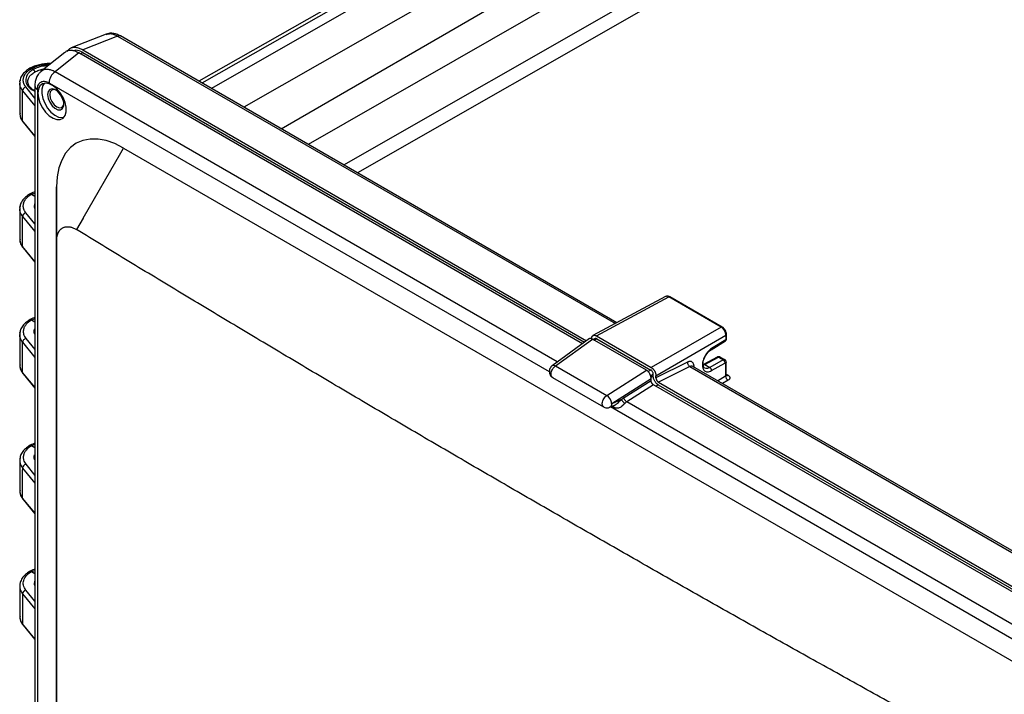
# Model space of a CAD drawing. Header units: inches. Extents: x 1.4 to 59.1, y 1.4 to 45.4.
# Tile 24 of 26: x 46.2 to 52.8, y 37.2 to 41.8. Entities that reach past the tile are written whole.
import ezdxf

# ---------------------------------------------------------------- set-up
doc = ezdxf.new("R2010")
doc.units = ezdxf.units.IN
doc.header["$LTSCALE"] = 5.5
doc.header["$MEASUREMENT"] = 0

msp = doc.modelspace()

# ---------------------------------------------------------------- linework, layer by layer
for p, q in [((50.7769, 43.2653), (47.3818, 41.3294)), ((47.4438, 41.2936), (50.8723, 43.2556)), ((50.5872, 43.1813), (47.3607, 41.3416)), ((51.091, 43.1293), (47.6625, 41.1674)), ((47.9111, 41.0239), (51.2461, 42.9521)), ((51.3791, 42.8002), (48.0922, 40.9193)), ((48.3314, 40.7812), (51.6182, 42.6621)), ((51.7129, 42.6096), (48.4236, 40.728)), ((46.7395, 41.6568), (46.5054, 41.5652)), ((46.8161, 41.644), (46.5831, 41.5528)), ((46.8161, 41.644), (50.1497, 39.7194)), ((50.1605, 39.7252), (46.8357, 41.6447)), ((46.5831, 41.5528), (49.9574, 39.6048)), ((46.4636, 41.535), (46.3035, 41.4071)), ((46.5565, 41.5314), (46.3978, 41.4046)), ((49.9291, 39.5843), (46.5565, 41.5314)), ((46.5664, 41.5257), (46.5831, 41.5346)), ((46.5831, 41.5346), (49.9434, 39.5947)), ((46.2512, 41.4201), (46.2396, 41.4267)), ((49.7612, 39.4628), (46.3978, 41.4046)), ((46.1614, 41.3318), (46.1614, 41.1252)), ((46.1627, 41.3348), (46.1616, 41.3256)), ((46.181, 41.2782), (46.2622, 41.1768)), ((46.2622, 41.229), (46.2025, 41.3036)), ((46.2622, 41.3117), (46.262, 31.8618)), ((46.3578, 41.3312), (46.3788, 41.3186)), ((49.7084, 39.3964), (46.3788, 41.3186)), ((46.181, 41.0769), (46.181, 41.2664)), ((46.2622, 40.9773), (46.181, 41.0769)), ((46.1842, 41.0676), (46.2622, 40.9719)), ((46.8388, 40.8627), (46.8573, 40.8948)), ((46.8573, 40.8948), (53.0696, 37.3083)), ((46.5862, 40.4252), (46.8388, 40.8627)), ((46.4084, 32.3393), (46.4086, 40.6357)), ((46.4086, 40.6357), (46.4086, 40.2713)), ((46.2396, 40.5847), (46.2622, 40.5931)), ((46.2396, 40.5847), (46.2622, 40.5717)), ((46.1614, 40.4898), (46.1614, 40.2831)), ((46.1626, 40.4928), (46.1615, 40.4835)), ((46.181, 40.4362), (46.2622, 40.3347)), ((46.181, 40.2348), (46.181, 40.4243)), ((46.2622, 40.387), (46.2025, 40.4615)), ((46.5862, 40.4252), (46.5419, 40.3486)), ((46.2622, 40.1353), (46.181, 40.2348)), ((46.1842, 40.2255), (46.2622, 40.1298)), ((50.4865, 39.9005), (50.0001, 39.639)), ((50.023, 39.6371), (50.5079, 39.8978)), ((50.8583, 39.6955), (50.5079, 39.8978)), ((50.865, 39.6961), (50.5146, 39.8984)), ((46.2622, 39.7509), (46.2396, 39.7426)), ((46.2622, 39.7296), (46.2396, 39.7426)), ((50.8583, 39.6955), (50.39, 39.4252)), ((46.1614, 39.6477), (46.1614, 39.4411)), ((46.1626, 39.6507), (46.1615, 39.6415)), ((50.023, 39.6371), (50.39, 39.4252)), ((50.4216, 39.3704), (50.8899, 39.6408)), ((50.8899, 39.6408), (50.8899, 39.6112)), ((50.8937, 39.6168), (50.8937, 39.6463)), ((46.181, 39.5941), (46.2622, 39.4927)), ((46.181, 39.3928), (46.181, 39.5823)), ((46.2025, 39.6195), (46.2622, 39.5449)), ((49.9766, 39.6187), (49.7262, 39.4374)), ((49.7496, 39.436), (49.9972, 39.6152)), ((50.3575, 39.4072), (49.9972, 39.6152)), ((50.0142, 39.6187), (50.0021, 39.6124)), ((50.0086, 39.6086), (50.0253, 39.6176)), ((50.0253, 39.6176), (50.3877, 39.4084)), ((50.7905, 39.5441), (50.8866, 39.6035)), ((50.8899, 39.6112), (50.7942, 39.5521)), ((50.8313, 39.4952), (50.7392, 39.4456)), ((50.7479, 39.4448), (50.8397, 39.4942)), ((50.8397, 39.4942), (50.8707, 39.4763)), ((50.8825, 39.4773), (50.8513, 39.4953)), ((49.7496, 39.436), (50.092, 39.2383)), ((50.6333, 39.4612), (50.4216, 39.3564)), ((50.6491, 39.4311), (50.4386, 39.3269)), ((50.6491, 39.4311), (54.0254, 37.482)), ((54.045, 37.4827), (50.6679, 39.4324)), ((50.6769, 39.4272), (50.6769, 39.4313)), ((50.7348, 39.4403), (50.7479, 39.4448)), ((50.7479, 39.4448), (50.782, 39.4251)), ((50.8707, 39.4763), (50.782, 39.4251)), ((50.7942, 39.4041), (50.8828, 39.4552)), ((50.8875, 39.4524), (50.8875, 39.3689)), ((50.8924, 39.3755), (50.8924, 39.4593)), ((46.2622, 39.2932), (46.181, 39.3928)), ((46.1841, 39.3835), (46.2622, 39.2878)), ((50.092, 39.2383), (50.3575, 39.4072)), ((50.3877, 39.4084), (50.3687, 39.3982)), ((50.3859, 39.3697), (50.4036, 39.3807)), ((50.4036, 39.3667), (50.3886, 39.3574)), ((50.4036, 39.3667), (50.4036, 39.3807)), ((50.4216, 39.3564), (50.4216, 39.3704)), ((50.8334, 39.3368), (50.8875, 39.3689)), ((50.8923, 39.3725), (50.8924, 39.3758)), ((49.7289, 39.359), (50.0715, 39.1612)), ((50.1252, 39.1847), (50.389, 39.3525)), ((50.208, 39.2234), (50.389, 39.3385)), ((50.406, 39.309), (50.2259, 39.1945)), ((50.389, 39.3385), (50.389, 39.3525)), ((53.7982, 37.3507), (50.406, 39.309)), ((50.4195, 39.3012), (50.4362, 39.3102)), ((50.4362, 39.3102), (53.8299, 37.351)), ((50.4386, 39.3269), (53.8299, 37.3691)), ((50.9047, 39.3396), (50.8671, 39.3173)), ((50.1116, 39.1586), (50.146, 39.1737)), ((50.1915, 39.2104), (50.1252, 39.1811)), ((50.1364, 39.1604), (50.1274, 39.1656)), ((53.609, 37.2415), (50.2259, 39.1945)), ((53.5483, 37.1796), (50.1166, 39.1608)), ((46.2622, 38.9089), (46.2396, 38.9006)), ((46.2622, 38.8876), (46.2396, 38.9006)), ((46.1614, 38.8057), (46.1614, 38.599)), ((46.1623, 38.8064), (46.1615, 38.7994)), ((46.2025, 38.7774), (46.2622, 38.7029)), ((46.181, 38.7521), (46.181, 38.7402)), ((46.181, 38.7521), (46.2622, 38.6506)), ((46.181, 38.5507), (46.181, 38.7402)), ((46.2622, 38.4512), (46.181, 38.5507)), ((46.1841, 38.5414), (46.2622, 38.4457)), ((46.2396, 38.0585), (46.2621, 38.067)), ((46.2396, 38.0585), (46.2621, 38.0455)), ((46.1614, 37.9637), (46.1614, 37.757)), ((46.1809, 37.91), (46.1809, 37.7087)), ((46.1809, 37.91), (46.2621, 37.8086)), ((46.2621, 37.8608), (46.2025, 37.9354)), ((46.2621, 37.6091), (46.1809, 37.7087)), ((46.1841, 37.6994), (46.2621, 37.6037))]:
    msp.add_line(p, q)
at = {"flags": 128}
for points in [[(46.2834, 41.2612), (46.2869, 41.2296), (46.2972, 41.1963), (46.3135, 41.1638), (46.3346, 41.1344), (46.3589, 41.1104), (46.3846, 41.0935), (46.4099, 41.085), (46.4328, 41.0855), (46.4517, 41.0949), (46.4651, 41.1126), (46.4721, 41.1373), (46.4721, 41.1671), (46.4651, 41.1999), (46.4517, 41.2331), (46.4328, 41.2643), (46.4099, 41.2913), (46.3846, 41.3119), (46.3589, 41.3248), (46.3346, 41.3288), (46.3135, 41.3238), (46.2972, 41.3101), (46.2869, 41.2887), (46.2834, 41.2612)], [(46.3244, 41.3277), (46.3155, 41.3143), (46.3086, 41.2896), (46.3086, 41.2598), (46.3155, 41.2271), (46.3289, 41.1939), (46.3478, 41.1626), (46.3707, 41.1357), (46.396, 41.115), (46.4218, 41.1022), (46.4461, 41.0981), (46.4562, 41.0993)], [(46.3478, 41.2521), (46.3515, 41.2271), (46.3621, 41.2013), (46.3781, 41.178), (46.3974, 41.1605), (46.4174, 41.1511), (46.4354, 41.1511), (46.449, 41.1604), (46.4562, 41.1779), (46.4562, 41.2011), (46.449, 41.2269), (46.4354, 41.2519), (46.4175, 41.2726), (46.3974, 41.2863), (46.3781, 41.2911), (46.3621, 41.2864), (46.3515, 41.2727), (46.3478, 41.2521)], [(46.4063, 41.2813), (46.3916, 41.2857), (46.3763, 41.2827), (46.366, 41.2709), (46.3624, 41.2521), (46.366, 41.229), (46.3763, 41.2053), (46.3916, 41.1846), (46.4098, 41.17), (46.4279, 41.1637), (46.4433, 41.1666), (46.4536, 41.1785), (46.457, 41.1933)], [(46.8573, 40.8948), (46.7987, 40.9242), (46.7411, 40.9442), (46.6856, 40.9545), (46.6329, 40.9549), (46.5841, 40.9454), (46.54, 40.9262), (46.5013, 40.8976), (46.4687, 40.8601), (46.4427, 40.8143), (46.4238, 40.761), (46.4124, 40.7011), (46.4086, 40.6357)], [(50.8924, 39.3798), (50.8926, 39.3797), (50.8965, 39.3774), (50.9004, 39.3752), (50.9042, 39.3729)]]:
    msp.add_lwpolyline(points, dxfattribs=at)
for centre, radius, start, end in [((15.0069, -26.1953), 77.9836, 58.082257, 61.920994), ((46.4538, 41.3265), 0.0961, 125.68901, 177.19764), ((46.2921, 41.314), 0.0299, 184.11834, 246.9333), ((50.7685, 39.4033), 0.0256, 1.72081, 58.27777), ((50.9238, 39.3705), 0.0363, 182.49233, 238.24267), ((50.0485, 39.1743), 0.0774, 7.72395, 55.84424)]:
    msp.add_arc(centre, radius, start, end)
for points, knots in [([(54.1068, 41.3678), (54.0023, 41.4279), (53.6992, 41.6023), (53.1976, 41.8857), (52.6021, 42.215), (52.1513, 42.4603), (51.8992, 42.5937), (51.8454, 42.6221)], [0, 0, 0, 0, 0.13864, 0.401985, 0.665332, 0.92868, 1, 1, 1, 1]), ([(46.7402, 41.6547), (46.7496, 41.6579), (46.7652, 41.6631), (46.7922, 41.6565), (46.808, 41.6482), (46.8161, 41.644)], [0, 0, 0, 0, 0.421637, 0.706957, 1, 1, 1, 1]), ([(46.8356, 41.6447), (46.8272, 41.649), (46.8101, 41.6577), (46.7837, 41.6631), (46.7599, 41.6633), (46.7467, 41.6587), (46.741, 41.6567)], [0, 0, 0, 0, 0.259477, 0.525381, 0.795587, 1, 1, 1, 1]), ([(46.8355, 41.6444), (46.8329, 41.6456), (46.8273, 41.6481), (46.82, 41.6454), (46.8161, 41.644)], [0, 0, 0, 0, 0.468954, 1, 1, 1, 1]), ([(46.5565, 41.5314), (46.5482, 41.5356), (46.5319, 41.544), (46.502, 41.5495), (46.4769, 41.5483), (46.4669, 41.5357), (46.465, 41.5334)], [0, 0, 0, 0, 0.235291, 0.464162, 0.901047, 1, 1, 1, 1]), ([(46.4803, 41.5419), (46.4855, 41.5492), (46.4984, 41.5674), (46.5284, 41.5713), (46.5585, 41.5653), (46.5748, 41.557), (46.5831, 41.5528)], [0, 0, 0, 0, 0.24489, 0.610997, 0.802804, 1, 1, 1, 1]), ([(46.5831, 41.5346), (46.5671, 41.5425), (46.5448, 41.5536), (46.5284, 41.5465), (46.5237, 41.5444)], [0, 0, 0, 0, 0.716261, 1, 1, 1, 1]), ([(46.2287, 41.4286), (46.2185, 41.4218), (46.1979, 41.4081), (46.1768, 41.3824), (46.1651, 41.3606), (46.164, 41.3476), (46.1638, 41.3442)], [0, 0, 0, 0, 0.294632, 0.593028, 0.893802, 1, 1, 1, 1]), ([(46.2025, 41.3036), (46.2007, 41.3058), (46.1983, 41.3092), (46.1957, 41.3132), (46.1945, 41.3153), (46.194, 41.3163), (46.1937, 41.3168), (46.1936, 41.317), (46.1935, 41.3171), (46.1934, 41.3172), (46.1927, 41.3187), (46.1917, 41.3206), (46.1901, 41.3243), (46.1896, 41.3257), (46.1888, 41.328), (46.1884, 41.3292), (46.1879, 41.3306), (46.1878, 41.3313), (46.1876, 41.3317), (46.1876, 41.332), (46.1867, 41.3353), (46.1862, 41.3382), (46.1856, 41.3422), (46.1855, 41.3436), (46.1854, 41.3455), (46.1853, 41.3464), (46.1853, 41.3475), (46.1853, 41.3479), (46.1853, 41.3482), (46.1853, 41.3483), (46.1852, 41.3514), (46.1855, 41.3557), (46.1862, 41.3606), (46.1867, 41.3631), (46.187, 41.3644), (46.1872, 41.365), (46.1872, 41.3653), (46.1873, 41.3654), (46.1873, 41.3655), (46.1873, 41.3656), (46.1876, 41.3667), (46.1883, 41.3694), (46.1901, 41.374), (46.1903, 41.3745), (46.1907, 41.3757), (46.1909, 41.3761), (46.1916, 41.3775), (46.192, 41.3784), (46.1932, 41.3809), (46.1939, 41.3822), (46.1948, 41.3838), (46.1951, 41.3843), (46.1956, 41.3851), (46.1959, 41.3857), (46.1969, 41.3873), (46.1976, 41.3884), (46.2, 41.3921), (46.202, 41.3948), (46.2057, 41.3992), (46.207, 41.4007), (46.2087, 41.4025), (46.2089, 41.4027), (46.2093, 41.4031), (46.2094, 41.4032), (46.2099, 41.4037), (46.2108, 41.4047), (46.2142, 41.4081), (46.2176, 41.4111), (46.2263, 41.4182), (46.2327, 41.4226), (46.2396, 41.4267)], [0, 0, 0, 0, 0.0625, 0.09375, 0.109375, 0.117188, 0.121094, 0.123047, 0.123047, 0.125, 0.125, 0.1875, 0.1875, 0.21875, 0.21875, 0.234375, 0.242187, 0.246094, 0.246094, 0.25, 0.25, 0.3125, 0.3125, 0.34375, 0.34375, 0.359375, 0.367187, 0.371094, 0.371094, 0.375, 0.375, 0.4375, 0.46875, 0.484375, 0.492187, 0.496094, 0.498047, 0.499023, 0.499023, 0.5, 0.5, 0.5625, 0.5625, 0.570312, 0.570312, 0.578125, 0.578125, 0.59375, 0.59375, 0.625, 0.625, 0.640625, 0.640625, 0.65625, 0.65625, 0.6875, 0.6875, 0.75, 0.75, 0.78125, 0.78125, 0.785156, 0.785156, 0.789062, 0.789062, 0.796875, 0.8125, 0.875, 0.875, 1, 1, 1, 1]), ([(46.2512, 41.4201), (46.2429, 41.4144), (46.2267, 41.4035), (46.2065, 41.3786), (46.1977, 41.3471), (46.2104, 41.3141), (46.2323, 41.2896), (46.2538, 41.2801), (46.2622, 41.2764)], [0, 0, 0, 0, 0.135999, 0.265033, 0.500447, 0.707646, 0.886392, 1, 1, 1, 1]), ([(46.3694, 41.4598), (46.3673, 41.46), (46.3415, 41.4621), (46.302, 41.4552), (46.256, 41.4424), (46.2355, 41.4318), (46.2248, 41.4264)], [0, 0, 0, 0, 0.040416, 0.484737, 0.733667, 1, 1, 1, 1]), ([(46.2396, 41.4267), (46.2381, 41.4275), (46.2345, 41.4292), (46.2303, 41.4293), (46.2283, 41.4282), (46.2278, 41.4279)], [0, 0, 0, 0, 0.355433, 0.829576, 1, 1, 1, 1]), ([(46.2396, 41.4267), (46.2487, 41.4313), (46.2665, 41.4402), (46.2989, 41.4494), (46.3319, 41.4552), (46.3545, 41.4558), (46.3648, 41.4561)], [0, 0, 0, 0, 0.261498, 0.5138116, 0.7782052, 1, 1, 1, 1]), ([(46.3522, 41.446), (46.3428, 41.4455), (46.3197, 41.4441), (46.2841, 41.4357), (46.2623, 41.4254), (46.2512, 41.4201)], [0, 0, 0, 0, 0.246775, 0.614511, 1, 1, 1, 1]), ([(46.2512, 41.4201), (46.2516, 41.4198), (46.2524, 41.4193), (46.2537, 41.4183), (46.2549, 41.4171), (46.2566, 41.4154), (46.2583, 41.4132), (46.2597, 41.4106), (46.2605, 41.4081), (46.2608, 41.406), (46.2609, 41.4044), (46.2609, 41.4036), (46.2609, 41.4032)], [0, 0, 0, 0, 0.079836, 0.163261, 0.249764, 0.335255, 0.499794, 0.631471, 0.74912, 0.875205, 0.937242, 1, 1, 1, 1]), ([(46.2609, 41.4032), (46.2704, 41.4077), (46.2883, 41.416), (46.3108, 41.4229), (46.323, 41.4238), (46.3245, 41.4239)], [0, 0, 0, 0, 0.503163, 0.941859, 1, 1, 1, 1]), ([(46.3027, 41.4055), (46.2977, 41.4012), (46.286, 41.3912), (46.2731, 41.3686), (46.2637, 41.3409), (46.2627, 41.3204), (46.2622, 41.3104)], [0, 0, 0, 0, 0.203515, 0.475705, 0.742238, 1, 1, 1, 1]), ([(46.3978, 41.4046), (46.3893, 41.4086), (46.3726, 41.4166), (46.3422, 41.4218), (46.3163, 41.4201), (46.3061, 41.407), (46.3038, 41.4041)], [0, 0, 0, 0, 0.229585, 0.453002, 0.879564, 1, 1, 1, 1]), ([(46.1638, 41.3341), (46.1628, 41.3388), (46.1616, 41.344), (46.1642, 41.3489), (46.1644, 41.3492)], [0, 0, 0, 0, 0.920069, 1, 1, 1, 1]), ([(46.2156, 41.3384), (46.2156, 41.3384), (46.2139, 41.3484), (46.2209, 41.365), (46.2371, 41.387), (46.2526, 41.3976), (46.2609, 41.4032)], [0, 0, 0, 0, 0.001995, 0.420764, 0.690532, 1, 1, 1, 1]), ([(46.2435, 41.2911), (46.2422, 41.292), (46.2318, 41.2988), (46.2198, 41.3149), (46.2171, 41.3302), (46.2156, 41.3384)], [0, 0, 0, 0, 0.063895, 0.503728, 1, 1, 1, 1]), ([(46.2803, 41.2865), (46.2803, 41.2982), (46.2823, 41.3087), (46.2901, 41.3259), (46.2958, 41.3326), (46.3102, 41.3408), (46.3188, 41.3425), (46.3375, 41.3406), (46.3477, 41.3371), (46.3578, 41.3312)], [0, 0, 0, 0, 0.25, 0.25, 0.5, 0.5, 0.75, 0.75, 1, 1, 1, 1]), ([(46.181, 41.2782), (46.1736, 41.289), (46.1613, 41.307), (46.1631, 41.3263), (46.1638, 41.3341)], [0, 0, 0, 0, 0.598859, 1, 1, 1, 1]), ([(46.2025, 41.3036), (46.1969, 41.302), (46.1913, 41.2983), (46.1833, 41.289), (46.181, 41.2833), (46.181, 41.2782)], [0, 0, 0, 0, 0.5, 0.5, 1, 1, 1, 1]), ([(46.181, 41.2664), (46.181, 41.2683), (46.181, 41.2723), (46.181, 41.2763), (46.181, 41.2782)], [0, 0, 0, 0, 0.499999, 1, 1, 1, 1]), ([(46.2648, 41.2773), (46.2642, 41.2776), (46.2552, 41.2813), (46.2491, 41.2864), (46.2435, 41.2911)], [0, 0, 0, 0, 0.071729, 1, 1, 1, 1]), ([(46.2803, 41.2865), (46.2803, 41.2856), (46.2803, 41.2836), (46.2805, 41.2787), (46.2807, 41.2723), (46.281, 41.2654), (46.2809, 41.2553), (46.281, 41.2352), (46.2809, 41.1923), (46.2809, 41.1063), (46.2809, 40.9343), (46.2809, 40.5903), (46.2809, 39.9024), (46.2809, 38.5265), (46.2809, 36.561), (46.2808, 34.5954), (46.2808, 33.2196), (46.2808, 32.5316), (46.2808, 32.1877), (46.2808, 32.0157), (46.2808, 31.9297), (46.2808, 31.8867), (46.2808, 31.8666), (46.2808, 31.8565), (46.2806, 31.8507), (46.2804, 31.8457), (46.2802, 31.8419), (46.2802, 31.8393), (46.2802, 31.8374), (46.2802, 31.8366)], [0, 0, 0, 0, 0.000281, 0.000633, 0.001528, 0.002274, 0.002783, 0.004733, 0.008633, 0.016433, 0.032032, 0.063231, 0.12563, 0.250426, 0.500019, 0.749612, 0.874408, 0.936807, 0.968006, 0.983605, 0.991405, 0.995305, 0.997255, 0.997768, 0.998512, 0.999164, 0.999387, 0.999729, 1, 1, 1, 1]), ([(46.1615, 41.129), (46.1624, 41.1176), (46.1644, 41.0948), (46.179, 41.0751), (46.1863, 41.0652)], [0, 0, 0, 0, 0.503836, 1, 1, 1, 1]), ([(46.164, 41.1272), (46.1634, 41.1215), (46.1614, 41.1042), (46.1731, 41.0879), (46.181, 41.0769)], [0, 0, 0, 0, 0.327251, 1, 1, 1, 1]), ([(46.1845, 41.0678), (46.1838, 41.0685), (46.1815, 41.0707), (46.1812, 41.0743), (46.181, 41.0769)], [0, 0, 0, 0, 0.282929, 1, 1, 1, 1]), ([(46.2287, 40.5866), (46.2185, 40.5798), (46.1978, 40.5661), (46.1768, 40.5403), (46.1651, 40.5186), (46.164, 40.5057), (46.1638, 40.5024)], [0, 0, 0, 0, 0.2954089, 0.5945907, 0.8961576, 1, 1, 1, 1]), ([(46.2025, 40.4615), (46.2007, 40.4638), (46.1983, 40.4671), (46.1957, 40.4712), (46.1945, 40.4732), (46.194, 40.4742), (46.1937, 40.4747), (46.1936, 40.475), (46.1935, 40.4751), (46.1934, 40.4752), (46.1927, 40.4766), (46.1917, 40.4786), (46.1901, 40.4823), (46.1896, 40.4837), (46.1888, 40.4859), (46.1884, 40.4871), (46.1879, 40.4886), (46.1877, 40.4893), (46.1876, 40.4897), (46.1876, 40.4899), (46.1867, 40.4932), (46.1862, 40.4961), (46.1856, 40.5002), (46.1855, 40.5015), (46.1854, 40.5034), (46.1853, 40.5044), (46.1853, 40.5054), (46.1853, 40.5059), (46.1853, 40.5062), (46.1853, 40.5063), (46.1852, 40.5093), (46.1854, 40.5136), (46.1862, 40.5186), (46.1867, 40.5211), (46.187, 40.5223), (46.1871, 40.5229), (46.1872, 40.5232), (46.1872, 40.5234), (46.1873, 40.5235), (46.1873, 40.5235), (46.1876, 40.5247), (46.1882, 40.5273), (46.19, 40.532), (46.1903, 40.5325), (46.1907, 40.5336), (46.1909, 40.5341), (46.1916, 40.5355), (46.192, 40.5364), (46.1932, 40.5388), (46.1939, 40.5402), (46.1948, 40.5418), (46.1951, 40.5423), (46.1955, 40.5431), (46.1959, 40.5436), (46.1969, 40.5452), (46.1976, 40.5464), (46.2, 40.55), (46.202, 40.5527), (46.2057, 40.5571), (46.207, 40.5587), (46.2087, 40.5605), (46.2089, 40.5607), (46.2093, 40.5611), (46.2094, 40.5612), (46.2098, 40.5617), (46.2108, 40.5626), (46.2142, 40.566), (46.2176, 40.5691), (46.2263, 40.5761), (46.2327, 40.5806), (46.2396, 40.5847)], [0, 0, 0, 0, 0.0625, 0.09375, 0.109375, 0.117187, 0.121094, 0.123047, 0.123047, 0.125, 0.125, 0.1875, 0.1875, 0.21875, 0.21875, 0.234375, 0.242187, 0.246094, 0.246094, 0.25, 0.25, 0.3125, 0.3125, 0.34375, 0.34375, 0.359375, 0.367187, 0.371094, 0.371094, 0.375, 0.375, 0.4375, 0.46875, 0.484375, 0.492187, 0.496094, 0.498047, 0.499023, 0.499023, 0.5, 0.5, 0.5625, 0.5625, 0.570312, 0.570312, 0.578125, 0.578125, 0.59375, 0.59375, 0.625, 0.625, 0.640625, 0.640625, 0.65625, 0.65625, 0.6875, 0.6875, 0.75, 0.75, 0.78125, 0.78125, 0.785156, 0.785156, 0.789062, 0.789062, 0.796875, 0.8125, 0.875, 0.875, 1, 1, 1, 1]), ([(46.2622, 40.601), (46.2607, 40.6006), (46.2465, 40.5965), (46.235, 40.5901), (46.2248, 40.5843)], [0, 0, 0, 0, 0.105393, 1, 1, 1, 1]), ([(46.2396, 40.5847), (46.239, 40.585), (46.2379, 40.5856), (46.2363, 40.5862), (46.235, 40.5866), (46.234, 40.5868), (46.2326, 40.587), (46.2303, 40.587), (46.2285, 40.5863), (46.2274, 40.5858)], [0, 0, 0, 0, 0.132081, 0.249986, 0.351647, 0.4355, 0.500435, 0.682435, 1, 1, 1, 1]), ([(46.1638, 40.492), (46.1628, 40.4968), (46.1616, 40.5019), (46.1641, 40.5068), (46.1643, 40.5072)], [0, 0, 0, 0, 0.9200668, 1, 1, 1, 1]), ([(46.181, 40.4362), (46.1736, 40.4469), (46.1613, 40.4649), (46.1631, 40.4843), (46.1638, 40.492)], [0, 0, 0, 0, 0.598857, 1, 1, 1, 1]), ([(46.2622, 40.5241), (46.2602, 40.5188), (46.2564, 40.5091), (46.2582, 40.4976), (46.2614, 40.492), (46.2622, 40.4907)], [0, 0, 0, 0, 0.476119, 0.874586, 1, 1, 1, 1]), ([(46.2025, 40.4615), (46.1969, 40.4599), (46.1913, 40.4563), (46.1833, 40.4469), (46.181, 40.4413), (46.181, 40.4362)], [0, 0, 0, 0, 0.5, 0.5, 1, 1, 1, 1]), ([(46.181, 40.4243), (46.181, 40.4263), (46.181, 40.4302), (46.181, 40.4342), (46.181, 40.4362)], [0, 0, 0, 0, 0.499999, 1, 1, 1, 1]), ([(46.4086, 40.2713), (46.4086, 40.2733), (46.4086, 40.2772), (46.4089, 40.283), (46.4094, 40.2886), (46.41, 40.294), (46.4109, 40.2993), (46.4119, 40.3044), (46.4131, 40.3093), (46.4145, 40.314), (46.416, 40.3185), (46.4177, 40.3229), (46.4195, 40.327), (46.4214, 40.331), (46.4236, 40.3347), (46.4258, 40.3382), (46.4282, 40.3416), (46.4307, 40.3447), (46.4333, 40.3477), (46.436, 40.3504), (46.4388, 40.3529), (46.4417, 40.3552), (46.4447, 40.3574), (46.4489, 40.36), (46.4545, 40.3627), (46.4617, 40.3653), (46.4693, 40.3671), (46.4773, 40.368), (46.4857, 40.368), (46.4945, 40.3671), (46.5035, 40.3653), (46.5129, 40.3626), (46.5224, 40.3589), (46.5321, 40.3543), (46.5387, 40.3505), (46.5419, 40.3486)], [0, 0, 0, 0, 0.024241, 0.048342, 0.072304, 0.096124, 0.119803, 0.14334, 0.166734, 0.189984, 0.21309, 0.23605, 0.258865, 0.281532, 0.304053, 0.326426, 0.34865, 0.370725, 0.39265, 0.414425, 0.436049, 0.457521, 0.478841, 0.500008, 0.543493, 0.587385, 0.631681, 0.676377, 0.721466, 0.766945, 0.812808, 0.859051, 0.905667, 0.952652, 1, 1, 1, 1]), ([(46.1614, 40.287), (46.1624, 40.2755), (46.1644, 40.2528), (46.179, 40.233), (46.1863, 40.2232)], [0, 0, 0, 0, 0.503836, 1, 1, 1, 1]), ([(46.164, 40.2851), (46.1634, 40.2795), (46.1614, 40.2622), (46.1731, 40.2458), (46.181, 40.2348)], [0, 0, 0, 0, 0.327251, 1, 1, 1, 1]), ([(52.7543, 36.7622), (52.6943, 36.7949), (52.5743, 36.8603), (52.3945, 36.9588), (52.2149, 37.0575), (52.0354, 37.1565), (51.856, 37.2557), (51.6768, 37.3552), (51.4977, 37.4549), (51.3188, 37.5549), (51.14, 37.6551), (50.9613, 37.7556), (50.7828, 37.8563), (50.6044, 37.9573), (50.4262, 38.0585), (50.2481, 38.16), (50.0702, 38.2617), (49.8924, 38.3637), (49.7148, 38.4659), (49.5373, 38.5684), (49.3599, 38.6711), (49.1827, 38.7741), (49.0056, 38.8773), (48.8287, 38.9808), (48.6519, 39.0845), (48.4753, 39.1885), (48.2988, 39.2927), (48.1224, 39.3972), (47.9462, 39.5019), (47.7702, 39.6069), (47.5943, 39.7121), (47.4185, 39.8175), (47.2429, 39.9233), (47.0674, 40.0292), (46.8921, 40.1354), (46.7169, 40.2419), (46.6003, 40.313), (46.5419, 40.3486)], [0, 0, 0, 0, 0.028572, 0.057144, 0.085716, 0.114288, 0.14286, 0.171432, 0.200003, 0.228575, 0.257146, 0.285717, 0.314288, 0.34286, 0.371431, 0.400002, 0.428573, 0.457144, 0.485715, 0.514285, 0.542856, 0.571427, 0.599998, 0.628569, 0.65714, 0.685712, 0.714283, 0.742854, 0.771425, 0.799997, 0.828568, 0.85714, 0.885712, 0.914284, 0.942856, 0.971428, 1, 1, 1, 1]), ([(46.1845, 40.2258), (46.1838, 40.2264), (46.1814, 40.2287), (46.1812, 40.2323), (46.181, 40.2348)], [0, 0, 0, 0, 0.282929, 1, 1, 1, 1]), ([(46.4086, 40.2713), (46.4086, 40.201), (46.4085, 40.0605), (46.4085, 39.85), (46.4085, 39.6396), (46.4085, 39.4294), (46.4085, 39.2194), (46.4085, 39.0095), (46.4085, 38.7998), (46.4085, 38.5903), (46.4085, 38.3809), (46.4085, 38.1717), (46.4085, 37.9627), (46.4085, 37.7538), (46.4085, 37.5451), (46.4085, 37.3366), (46.4085, 37.1283), (46.4085, 36.9201), (46.4085, 36.7121), (46.4085, 36.5042), (46.4085, 36.2965), (46.4085, 36.089), (46.4085, 35.8817), (46.4085, 35.6745), (46.4085, 35.4675), (46.4085, 35.2607), (46.4085, 35.054), (46.4085, 34.8475), (46.4085, 34.6412), (46.4084, 34.4351), (46.4084, 34.2291), (46.4084, 34.0233), (46.4084, 33.8177), (46.4084, 33.6122), (46.4084, 33.4069), (46.4084, 33.2018), (46.4084, 32.9969), (46.4084, 32.7921), (46.4084, 32.5875), (46.4084, 32.3831), (46.4084, 32.1789), (46.4084, 32.0429), (46.4084, 31.9748)], [0, 0, 0, 0, 0.025001, 0.050002, 0.075003, 0.100004, 0.125004, 0.150004, 0.175005, 0.200005, 0.225005, 0.250005, 0.275004, 0.300004, 0.325004, 0.350003, 0.375003, 0.400002, 0.425002, 0.450001, 0.475001, 0.5, 0.524999, 0.549999, 0.574998, 0.599998, 0.624997, 0.649997, 0.674996, 0.699996, 0.724996, 0.749995, 0.774995, 0.799995, 0.824995, 0.849996, 0.874996, 0.899996, 0.924997, 0.949998, 0.974999, 1, 1, 1, 1]), ([(50.5149, 39.8982), (50.5124, 39.8994), (50.5075, 39.902), (50.4997, 39.9034), (50.4921, 39.903), (50.4878, 39.901), (50.4856, 39.9)], [0, 0, 0, 0, 0.241823, 0.491179, 0.744904, 1, 1, 1, 1]), ([(50.5079, 39.8978), (50.5037, 39.8997), (50.4956, 39.9035), (50.4892, 39.9012), (50.4861, 39.9001)], [0, 0, 0, 0, 0.511282, 1, 1, 1, 1]), ([(50.5079, 39.8978), (50.5093, 39.8984), (50.5118, 39.8995), (50.5136, 39.8986), (50.5145, 39.8981)], [0, 0, 0, 0, 0.547348, 1, 1, 1, 1]), ([(46.2622, 39.759), (46.2607, 39.7586), (46.2465, 39.7545), (46.235, 39.748), (46.2248, 39.7422)], [0, 0, 0, 0, 0.105358, 1, 1, 1, 1]), ([(46.2287, 39.7445), (46.2185, 39.7377), (46.1978, 39.724), (46.1768, 39.6983), (46.165, 39.6765), (46.164, 39.6635), (46.1637, 39.6601)], [0, 0, 0, 0, 0.294635, 0.593033, 0.893809, 1, 1, 1, 1]), ([(46.2396, 39.7426), (46.2255, 39.7342), (46.2141, 39.7249), (46.203, 39.7119), (46.201, 39.7093), (46.1973, 39.7039), (46.1956, 39.7012), (46.1925, 39.6956), (46.1905, 39.6914), (46.189, 39.6872), (46.1881, 39.6843), (46.1876, 39.6829), (46.1866, 39.6787), (46.1858, 39.6745), (46.1853, 39.6695), (46.1853, 39.6673), (46.1852, 39.6659), (46.1852, 39.6651), (46.1853, 39.6617), (46.1856, 39.6576), (46.1864, 39.6528), (46.1869, 39.6504), (46.1871, 39.6494), (46.1873, 39.6488), (46.1874, 39.6484), (46.1901, 39.6383), (46.1951, 39.6287), (46.2025, 39.6195)], [0, 0, 0, 0, 0.25, 0.25, 0.3125, 0.3125, 0.375, 0.375, 0.4375, 0.46875, 0.46875, 0.5, 0.5, 0.5625, 0.59375, 0.609375, 0.609375, 0.625, 0.625, 0.6875, 0.71875, 0.734375, 0.742188, 0.742188, 0.75, 0.75, 1, 1, 1, 1]), ([(46.2396, 39.7426), (46.239, 39.743), (46.2379, 39.7436), (46.2363, 39.7442), (46.235, 39.7446), (46.2339, 39.7448), (46.2326, 39.745), (46.2302, 39.745), (46.2285, 39.7442), (46.2274, 39.7437)], [0, 0, 0, 0, 0.1320806, 0.2499857, 0.3516468, 0.4354998, 0.5004354, 0.682435, 1, 1, 1, 1]), ([(50.8649, 39.6959), (50.8647, 39.696), (50.8639, 39.6969), (50.8615, 39.6969), (50.8593, 39.6959), (50.8583, 39.6955)], [0, 0, 0, 0, 0.119625, 0.57657, 1, 1, 1, 1]), ([(50.8899, 39.6408), (50.8899, 39.6417), (50.8898, 39.6437), (50.8895, 39.6467), (50.8891, 39.6498), (50.8884, 39.6529), (50.8876, 39.6561), (50.8865, 39.6593), (50.8853, 39.6626), (50.8839, 39.6657), (50.8824, 39.6689), (50.8807, 39.672), (50.8789, 39.675), (50.877, 39.6779), (50.8749, 39.6806), (50.8727, 39.6833), (50.8704, 39.6858), (50.8681, 39.6881), (50.8657, 39.6903), (50.8633, 39.6922), (50.8608, 39.694), (50.8591, 39.695), (50.8583, 39.6955)], [0, 0, 0, 0, 0.050002, 0.100004, 0.150004, 0.200005, 0.250005, 0.300004, 0.350003, 0.400002, 0.450001, 0.5, 0.549999, 0.599998, 0.649997, 0.699996, 0.749995, 0.799995, 0.849996, 0.899997, 0.949998, 1, 1, 1, 1]), ([(50.8937, 39.6463), (50.8933, 39.6509), (50.8924, 39.6601), (50.8858, 39.6749), (50.8763, 39.688), (50.8688, 39.6934), (50.865, 39.6961)], [0, 0, 0, 0, 0.250294, 0.500374, 0.750239, 1, 1, 1, 1]), ([(46.1638, 39.65), (46.1628, 39.6547), (46.1616, 39.6599), (46.1641, 39.6648), (46.1643, 39.6651)], [0, 0, 0, 0, 0.920064, 1, 1, 1, 1]), ([(46.181, 39.5941), (46.1736, 39.6049), (46.1613, 39.6229), (46.1631, 39.6422), (46.1638, 39.65)], [0, 0, 0, 0, 0.598849, 1, 1, 1, 1]), ([(46.2622, 39.6487), (46.2614, 39.65), (46.2581, 39.6556), (46.2573, 39.6661), (46.2581, 39.6766), (46.2614, 39.6822), (46.2622, 39.6836)], [0, 0, 0, 0, 0.119696, 0.500052, 0.879694, 1, 1, 1, 1]), ([(49.9914, 39.6188), (49.9914, 39.6198), (49.9914, 39.6216), (49.9917, 39.6243), (49.9922, 39.6269), (49.9929, 39.6292), (49.9938, 39.6314), (49.9948, 39.6334), (49.996, 39.6352), (49.9974, 39.6368), (49.9989, 39.6382), (50.0006, 39.6393), (50.0025, 39.6402), (50.0044, 39.6409), (50.0065, 39.6413), (50.0086, 39.6414), (50.0109, 39.6413), (50.0132, 39.641), (50.0156, 39.6404), (50.018, 39.6395), (50.0205, 39.6384), (50.0222, 39.6375), (50.023, 39.6371)], [0, 0, 0, 0, 0.050004, 0.100007, 0.150009, 0.20001, 0.25001, 0.300009, 0.350007, 0.400005, 0.450003, 0.5, 0.549997, 0.599995, 0.649993, 0.699991, 0.74999, 0.79999, 0.849991, 0.899993, 0.949996, 1, 1, 1, 1]), ([(50.8899, 39.6408), (50.891, 39.6416), (50.8932, 39.6432), (50.8936, 39.6453), (50.8937, 39.6463)], [0, 0, 0, 0, 0.5032768, 1, 1, 1, 1]), ([(46.2025, 39.6195), (46.1968, 39.6179), (46.1913, 39.6142), (46.1833, 39.6049), (46.181, 39.5992), (46.181, 39.5941)], [0, 0, 0, 0, 0.5, 0.5, 1, 1, 1, 1]), ([(46.181, 39.5823), (46.181, 39.5842), (46.181, 39.5882), (46.181, 39.5922), (46.181, 39.5941)], [0, 0, 0, 0, 0.4999994, 1, 1, 1, 1]), ([(49.9972, 39.6152), (49.9931, 39.6169), (49.985, 39.6204), (49.9768, 39.6197), (49.9742, 39.6166), (49.9739, 39.6163)], [0, 0, 0, 0, 0.465382, 0.931666, 1, 1, 1, 1]), ([(50.0253, 39.6176), (50.023, 39.6186), (50.0188, 39.6206), (50.0157, 39.619), (50.0144, 39.6184)], [0, 0, 0, 0, 0.569573, 1, 1, 1, 1]), ([(50.8863, 39.6034), (50.8874, 39.6041), (50.8896, 39.6057), (50.8919, 39.6091), (50.8935, 39.6129), (50.8937, 39.6156), (50.8937, 39.6169)], [0, 0, 0, 0, 0.254809, 0.510314, 0.760657, 1, 1, 1, 1]), ([(50.8865, 39.6036), (50.8875, 39.6044), (50.8895, 39.6061), (50.8897, 39.6095), (50.8899, 39.6112)], [0, 0, 0, 0, 0.488806, 1, 1, 1, 1]), ([(50.8899, 39.6112), (50.891, 39.6121), (50.8932, 39.6137), (50.8936, 39.6157), (50.8937, 39.6168)], [0, 0, 0, 0, 0.505621, 1, 1, 1, 1]), ([(50.7942, 39.5521), (50.7839, 39.5457), (50.7743, 39.5368), (50.758, 39.517), (50.7512, 39.5062), (50.741, 39.4851), (50.7375, 39.4749), (50.7332, 39.4564), (50.7323, 39.4482), (50.7323, 39.434), (50.7332, 39.4268), (50.7375, 39.4135), (50.741, 39.4075), (50.7512, 39.3986), (50.7579, 39.3958), (50.7743, 39.3956), (50.7839, 39.3981), (50.7942, 39.4041)], [0, 0, 0, 0, 0.125, 0.125, 0.25, 0.25, 0.375, 0.375, 0.5, 0.5, 0.625, 0.625, 0.75, 0.75, 0.875, 0.875, 1, 1, 1, 1]), ([(50.7471, 39.4215), (50.7449, 39.4233), (50.7407, 39.4268), (50.7375, 39.4374), (50.7367, 39.4504), (50.7386, 39.466), (50.7438, 39.4842), (50.7541, 39.506), (50.7673, 39.5243), (50.7806, 39.5374), (50.788, 39.5424), (50.7918, 39.5449)], [0, 0, 0, 0, 0.132506, 0.249398, 0.350229, 0.438448, 0.544337, 0.673404, 0.825194, 0.909837, 1, 1, 1, 1]), ([(50.7907, 39.5443), (50.7917, 39.5451), (50.7938, 39.5468), (50.794, 39.5503), (50.7942, 39.5521)], [0, 0, 0, 0, 0.498762, 1, 1, 1, 1]), ([(50.8496, 39.4959), (50.8488, 39.4963), (50.8463, 39.4975), (50.8416, 39.4979), (50.8361, 39.4973), (50.8328, 39.4958), (50.8311, 39.4951)], [0, 0, 0, 0, 0.157265, 0.445855, 0.728915, 1, 1, 1, 1]), ([(50.8397, 39.4942), (50.8381, 39.4949), (50.835, 39.4964), (50.8326, 39.4955), (50.8314, 39.4951)], [0, 0, 0, 0, 0.511272, 1, 1, 1, 1]), ([(50.8397, 39.4942), (50.8416, 39.495), (50.845, 39.4965), (50.849, 39.4964), (50.8508, 39.4955), (50.8515, 39.4952)], [0, 0, 0, 0, 0.439817, 0.777251, 1, 1, 1, 1]), ([(46.1614, 39.4449), (46.1624, 39.4335), (46.1643, 39.4107), (46.179, 39.391), (46.1862, 39.3812)], [0, 0, 0, 0, 0.503836, 1, 1, 1, 1]), ([(46.164, 39.4431), (46.1634, 39.4374), (46.1614, 39.4201), (46.1731, 39.4038), (46.181, 39.3928)], [0, 0, 0, 0, 0.3272512, 1, 1, 1, 1]), ([(49.7267, 39.4378), (49.7252, 39.4367), (49.7223, 39.4344), (49.717, 39.4279), (49.7116, 39.4179), (49.7081, 39.4046), (49.7078, 39.3916), (49.7105, 39.38), (49.7156, 39.3705), (49.7223, 39.3631), (49.7279, 39.3597), (49.7306, 39.3581)], [0, 0, 0, 0, 0.074005, 0.146955, 0.289161, 0.426808, 0.558785, 0.683586, 0.79956, 0.905262, 1, 1, 1, 1]), ([(49.7293, 39.3594), (49.7286, 39.3596), (49.7245, 39.3608), (49.7205, 39.3687), (49.7186, 39.3818), (49.7215, 39.3975), (49.7284, 39.413), (49.7381, 39.4268), (49.7458, 39.433), (49.7496, 39.436)], [0, 0, 0, 0, 0.035724, 0.20331, 0.368149, 0.530239, 0.689579, 0.846166, 1, 1, 1, 1]), ([(49.7266, 39.4373), (49.7268, 39.4376), (49.7291, 39.4405), (49.7372, 39.441), (49.7455, 39.4377), (49.7496, 39.436)], [0, 0, 0, 0, 0.058385, 0.529193, 1, 1, 1, 1]), ([(50.6333, 39.4612), (50.6331, 39.4588), (50.6333, 39.456), (50.6346, 39.45), (50.6358, 39.4469), (50.6388, 39.441), (50.6408, 39.4383), (50.6449, 39.4339), (50.6471, 39.4323), (50.6491, 39.4311)], [0, 0, 0, 0, 0.25, 0.25, 0.5, 0.5, 0.75, 0.75, 1, 1, 1, 1]), ([(50.6769, 39.4313), (50.6769, 39.4325), (50.6768, 39.4348), (50.6765, 39.4381), (50.6761, 39.4413), (50.6755, 39.4443), (50.6746, 39.4471), (50.673, 39.4514), (50.67, 39.4569), (50.6655, 39.4612), (50.6611, 39.4637), (50.6578, 39.4649), (50.6537, 39.4657), (50.6491, 39.4659), (50.6437, 39.4651), (50.6385, 39.4636), (50.635, 39.462), (50.6333, 39.4612)], [0, 0, 0, 0, 0.0417475, 0.0834931, 0.1252368, 0.1669813, 0.2087274, 0.2504713, 0.3675059, 0.5013533, 0.5654479, 0.6297082, 0.6783506, 0.7758447, 0.8503682, 0.925088, 1, 1, 1, 1]), ([(50.668, 39.4319), (50.6659, 39.4329), (50.6622, 39.4346), (50.6556, 39.4339), (50.6513, 39.4321), (50.6491, 39.4311)], [0, 0, 0, 0, 0.401724, 0.684248, 1, 1, 1, 1]), ([(50.7479, 39.4448), (50.7465, 39.4457), (50.745, 39.4463), (50.742, 39.4466), (50.7406, 39.4464), (50.7394, 39.4457)], [0, 0, 0, 0, 0.5, 0.5, 1, 1, 1, 1]), ([(50.8824, 39.4773), (50.8817, 39.4777), (50.8798, 39.4785), (50.8759, 39.4786), (50.8726, 39.4771), (50.8707, 39.4763)], [0, 0, 0, 0, 0.226304, 0.562698, 1, 1, 1, 1]), ([(50.8707, 39.4763), (50.8721, 39.4755), (50.8737, 39.4743), (50.8767, 39.4712), (50.8782, 39.4693), (50.8806, 39.4652), (50.8815, 39.463), (50.8826, 39.4589), (50.8829, 39.4569), (50.8828, 39.4552)], [0, 0, 0, 0, 0.25, 0.25, 0.5, 0.5, 0.75, 0.75, 1, 1, 1, 1]), ([(50.8924, 39.4592), (50.8922, 39.461), (50.892, 39.4647), (50.8898, 39.47), (50.8865, 39.4745), (50.8835, 39.4765), (50.8821, 39.4775)], [0, 0, 0, 0, 0.239199, 0.489611, 0.745194, 1, 1, 1, 1]), ([(50.8828, 39.4552), (50.8841, 39.456), (50.8853, 39.4561), (50.887, 39.455), (50.8875, 39.4539), (50.8875, 39.4524)], [0, 0, 0, 0, 0.5, 0.5, 1, 1, 1, 1]), ([(50.8923, 39.4594), (50.8921, 39.4581), (50.8917, 39.4555), (50.8889, 39.4535), (50.8875, 39.4524)], [0, 0, 0, 0, 0.498646, 1, 1, 1, 1]), ([(46.1845, 39.3837), (46.1838, 39.3844), (46.1814, 39.3866), (46.1812, 39.3902), (46.181, 39.3928)], [0, 0, 0, 0, 0.282929, 1, 1, 1, 1]), ([(50.389, 39.3525), (50.389, 39.3535), (50.3889, 39.3554), (50.3886, 39.3585), (50.3882, 39.3615), (50.3875, 39.3645), (50.3867, 39.3674), (50.3858, 39.3704), (50.3848, 39.3732), (50.3837, 39.376), (50.3824, 39.3786), (50.3812, 39.3812), (50.3791, 39.3849), (50.3761, 39.3896), (50.3718, 39.3951), (50.3673, 39.3999), (50.3624, 39.4041), (50.3591, 39.4062), (50.3575, 39.4072)], [0, 0, 0, 0, 0.051181, 0.101228, 0.150141, 0.19792, 0.244567, 0.290082, 0.334466, 0.37772, 0.419846, 0.460843, 0.500714, 0.600733, 0.70065, 0.800487, 0.900263, 1, 1, 1, 1]), ([(50.4036, 39.3807), (50.4036, 39.383), (50.4032, 39.3858), (50.4016, 39.3912), (50.4004, 39.3939), (50.3975, 39.399), (50.3957, 39.4014), (50.3918, 39.4055), (50.3897, 39.4072), (50.3877, 39.4084)], [0, 0, 0, 0, 0.25, 0.25, 0.5, 0.5, 0.75, 0.75, 1, 1, 1, 1]), ([(50.39, 39.4252), (50.3909, 39.4247), (50.3925, 39.4237), (50.395, 39.4219), (50.3974, 39.4199), (50.3998, 39.4178), (50.4021, 39.4154), (50.4044, 39.4129), (50.4066, 39.4103), (50.4086, 39.4075), (50.4106, 39.4046), (50.4124, 39.4016), (50.4141, 39.3985), (50.4156, 39.3954), (50.417, 39.3922), (50.4182, 39.389), (50.4193, 39.3858), (50.4201, 39.3826), (50.4208, 39.3795), (50.4213, 39.3764), (50.4216, 39.3733), (50.4216, 39.3714), (50.4216, 39.3704)], [0, 0, 0, 0, 0.050004, 0.100007, 0.150009, 0.20001, 0.25001, 0.300009, 0.350007, 0.400005, 0.450003, 0.5, 0.549997, 0.599995, 0.649993, 0.699991, 0.74999, 0.79999, 0.849991, 0.899993, 0.949996, 1, 1, 1, 1]), ([(50.4362, 39.3102), (50.4318, 39.3127), (50.4276, 39.3161), (50.4198, 39.3244), (50.4161, 39.3294), (50.4101, 39.3399), (50.4076, 39.3455), (50.4044, 39.3564), (50.4036, 39.3617), (50.4036, 39.3667)], [0, 0, 0, 0, 0.25, 0.25, 0.5, 0.5, 0.75, 0.75, 1, 1, 1, 1]), ([(50.782, 39.4251), (50.7754, 39.422), (50.7622, 39.4159), (50.752, 39.4198), (50.7469, 39.4217)], [0, 0, 0, 0, 0.503937, 1, 1, 1, 1]), ([(50.8875, 39.3689), (50.8889, 39.3699), (50.8917, 39.3719), (50.8921, 39.3745), (50.8923, 39.3757)], [0, 0, 0, 0, 0.502317, 1, 1, 1, 1]), ([(50.8925, 39.3721), (50.8928, 39.3718), (50.8943, 39.3703), (50.8986, 39.3704), (50.9024, 39.3721), (50.9042, 39.3729)], [0, 0, 0, 0, 0.12448, 0.579194, 1, 1, 1, 1]), ([(50.9042, 39.3729), (50.9065, 39.3716), (50.9095, 39.3694), (50.9122, 39.3665), (50.9133, 39.365), (50.9137, 39.3643), (50.914, 39.3638), (50.9142, 39.3636), (50.9152, 39.3617), (50.9161, 39.3593), (50.9163, 39.3563), (50.9162, 39.3548), (50.9161, 39.3541), (50.9161, 39.3537), (50.916, 39.3535), (50.9157, 39.3519), (50.915, 39.3498), (50.9135, 39.3475), (50.9127, 39.3464), (50.9123, 39.3459), (50.912, 39.3456), (50.9119, 39.3454), (50.9099, 39.3432), (50.9075, 39.3413), (50.9047, 39.3396)], [0, 0, 0, 0, 0.125, 0.1875, 0.21875, 0.234375, 0.234375, 0.25, 0.25, 0.375, 0.4375, 0.46875, 0.484375, 0.484375, 0.5, 0.5, 0.625, 0.6875, 0.71875, 0.734375, 0.734375, 0.75, 0.75, 1, 1, 1, 1]), ([(50.406, 39.309), (50.4054, 39.3094), (50.4043, 39.31), (50.4027, 39.3113), (50.401, 39.3127), (50.3995, 39.3143), (50.398, 39.3159), (50.3965, 39.3178), (50.3952, 39.3197), (50.3936, 39.3222), (50.3919, 39.3256), (50.3904, 39.3297), (50.3892, 39.3342), (50.3891, 39.337), (50.389, 39.3385)], [0, 0, 0, 0, 0.062386, 0.124788, 0.187209, 0.249656, 0.312133, 0.374645, 0.437198, 0.499796, 0.61205, 0.732826, 0.862138, 1, 1, 1, 1]), ([(50.4216, 39.3564), (50.4216, 39.3557), (50.4217, 39.3543), (50.422, 39.352), (50.4224, 39.3498), (50.4231, 39.3475), (50.4238, 39.3453), (50.4247, 39.3432), (50.4257, 39.3411), (50.4268, 39.3391), (50.428, 39.3372), (50.4293, 39.3355), (50.4306, 39.3338), (50.4319, 39.3323), (50.4333, 39.331), (50.4346, 39.3298), (50.436, 39.3287), (50.4373, 39.3277), (50.4382, 39.3272), (50.4386, 39.3269)], [0, 0, 0, 0, 0.069052, 0.136817, 0.203296, 0.268491, 0.332404, 0.395035, 0.456387, 0.516462, 0.575261, 0.632785, 0.689039, 0.744023, 0.797741, 0.850194, 0.901386, 0.95132, 1, 1, 1, 1]), ([(50.0717, 39.1614), (50.0707, 39.1619), (50.0667, 39.1641), (50.0623, 39.1721), (50.061, 39.1859), (50.0644, 39.2015), (50.0715, 39.2166), (50.081, 39.2297), (50.0884, 39.2355), (50.092, 39.2383)], [0, 0, 0, 0, 0.05381, 0.224201, 0.389522, 0.549768, 0.704933, 0.855012, 1, 1, 1, 1]), ([(50.1252, 39.1811), (50.1243, 39.1766), (50.1226, 39.1675), (50.1172, 39.1603), (50.1131, 39.1596), (50.1124, 39.1595)], [0, 0, 0, 0, 0.458926, 0.917852, 1, 1, 1, 1]), ([(50.1252, 39.1811), (50.1248, 39.181), (50.1244, 39.181), (50.1239, 39.1813), (50.1237, 39.1817), (50.1237, 39.183), (50.1244, 39.1842), (50.1252, 39.1847)], [0, 0, 0, 0, 0.25, 0.25, 0.5, 0.5, 1, 1, 1, 1]), ([(50.1359, 39.1693), (50.1361, 39.1689), (50.1371, 39.1666), (50.1367, 39.1632), (50.1364, 39.1604)], [0, 0, 0, 0, 0.185013, 1, 1, 1, 1]), ([(50.2139, 39.1852), (50.2131, 39.1845), (50.2116, 39.1831), (50.2094, 39.1809), (50.2074, 39.1788), (50.2046, 39.176), (50.2011, 39.1725), (50.195, 39.1665), (50.1866, 39.1595), (50.1761, 39.154), (50.1653, 39.1518), (50.156, 39.1527), (50.1483, 39.1548), (50.1424, 39.1572), (50.1384, 39.1593), (50.1364, 39.1604)], [0, 0, 0, 0, 0.031822, 0.061544, 0.089182, 0.114756, 0.173632, 0.227777, 0.357558, 0.488945, 0.622882, 0.767045, 0.843822, 0.921262, 1, 1, 1, 1]), ([(50.1458, 39.174), (50.1472, 39.1746), (50.1518, 39.1763), (50.16, 39.1829), (50.1741, 39.1954), (50.1845, 39.2043), (50.1915, 39.2104)], [0, 0, 0, 0, 0.084157, 0.294987, 0.517101, 1, 1, 1, 1]), ([(50.1915, 39.2104), (50.1926, 39.2114), (50.1947, 39.2134), (50.198, 39.2162), (50.2013, 39.2188), (50.2047, 39.2212), (50.2069, 39.2227), (50.208, 39.2234)], [0, 0, 0, 0, 0.200417, 0.400037, 0.599447, 0.799239, 1, 1, 1, 1]), ([(50.1915, 39.2104), (50.1923, 39.2086), (50.1934, 39.2065), (50.1965, 39.2018), (50.1984, 39.1993), (50.2028, 39.1944), (50.2052, 39.192), (50.2098, 39.1881), (50.212, 39.1864), (50.2139, 39.1852)], [0, 0, 0, 0, 0.25, 0.25, 0.5, 0.5, 0.75, 0.75, 1, 1, 1, 1]), ([(50.2259, 39.1945), (50.224, 39.1957), (50.2219, 39.1974), (50.2177, 39.2018), (50.2157, 39.2044), (50.2122, 39.21), (50.2107, 39.213), (50.2088, 39.2186), (50.2082, 39.2212), (50.208, 39.2234)], [0, 0, 0, 0, 0.25, 0.25, 0.5, 0.5, 0.75, 0.75, 1, 1, 1, 1]), ([(50.0699, 39.1622), (50.0733, 39.1604), (50.0801, 39.1568), (50.0917, 39.1549), (50.1032, 39.1556), (50.1101, 39.1582), (50.1134, 39.1594)], [0, 0, 0, 0, 0.256643, 0.512835, 0.762553, 1, 1, 1, 1]), ([(46.2287, 38.9025), (46.2185, 38.8957), (46.1978, 38.882), (46.1767, 38.8563), (46.1648, 38.8337), (46.1638, 38.82), (46.1635, 38.8158)], [0, 0, 0, 0, 0.287897, 0.57947, 0.873367, 1, 1, 1, 1]), ([(46.2396, 38.9006), (46.2255, 38.8922), (46.214, 38.8829), (46.203, 38.8699), (46.201, 38.8673), (46.1972, 38.8619), (46.1956, 38.8592), (46.1925, 38.8536), (46.1905, 38.8494), (46.189, 38.8451), (46.188, 38.8423), (46.1876, 38.8408), (46.1865, 38.8367), (46.1858, 38.8324), (46.1853, 38.8274), (46.1852, 38.8253), (46.1852, 38.8238), (46.1852, 38.8231), (46.1853, 38.8196), (46.1856, 38.8155), (46.1864, 38.8108), (46.1869, 38.8084), (46.1871, 38.8074), (46.1873, 38.8067), (46.1874, 38.8063), (46.1901, 38.7962), (46.1951, 38.7867), (46.2025, 38.7774)], [0, 0, 0, 0, 0.25, 0.25, 0.3125, 0.3125, 0.375, 0.375, 0.4375, 0.46875, 0.46875, 0.5, 0.5, 0.5625, 0.59375, 0.609375, 0.609375, 0.625, 0.625, 0.6875, 0.71875, 0.734375, 0.742188, 0.742188, 0.75, 0.75, 1, 1, 1, 1]), ([(46.2622, 38.9169), (46.2607, 38.9165), (46.2465, 38.9124), (46.235, 38.906), (46.2248, 38.9002)], [0, 0, 0, 0, 0.105372, 1, 1, 1, 1]), ([(46.2274, 38.9017), (46.2278, 38.9019), (46.2286, 38.9023), (46.2299, 38.9027), (46.2314, 38.9029), (46.2335, 38.9029), (46.2362, 38.9023), (46.2384, 38.9012), (46.2396, 38.9006)], [0, 0, 0, 0, 0.11738, 0.240067, 0.367821, 0.500282, 0.745761, 1, 1, 1, 1]), ([(46.2622, 38.8066), (46.2614, 38.8079), (46.2581, 38.8135), (46.2573, 38.824), (46.2581, 38.8346), (46.2614, 38.8402), (46.2622, 38.8415)], [0, 0, 0, 0, 0.119696, 0.500052, 0.879694, 1, 1, 1, 1]), ([(46.1637, 38.818), (46.1631, 38.8167), (46.1609, 38.812), (46.1621, 38.8072), (46.163, 38.8037)], [0, 0, 0, 0, 0.277232, 1, 1, 1, 1]), ([(46.163, 38.8037), (46.1629, 38.7963), (46.1628, 38.7783), (46.1743, 38.7618), (46.181, 38.7521)], [0, 0, 0, 0, 0.416299, 1, 1, 1, 1]), ([(46.2025, 38.7774), (46.1968, 38.7758), (46.1912, 38.7722), (46.1833, 38.7628), (46.181, 38.7572), (46.181, 38.7521)], [0, 0, 0, 0, 0.5, 0.5, 1, 1, 1, 1]), ([(46.1614, 38.6029), (46.1624, 38.5914), (46.1643, 38.5687), (46.179, 38.5489), (46.1862, 38.5391)], [0, 0, 0, 0, 0.503836, 1, 1, 1, 1]), ([(46.164, 38.601), (46.1633, 38.5954), (46.1614, 38.5781), (46.1731, 38.5617), (46.181, 38.5507)], [0, 0, 0, 0, 0.327251, 1, 1, 1, 1]), ([(46.1844, 38.5417), (46.1838, 38.5423), (46.1814, 38.5446), (46.1812, 38.5482), (46.181, 38.5507)], [0, 0, 0, 0, 0.282929, 1, 1, 1, 1]), ([(46.2287, 38.0604), (46.2184, 38.0536), (46.1978, 38.0399), (46.1765, 38.0142), (46.1637, 37.9885), (46.1627, 37.9716), (46.1623, 37.9643)], [0, 0, 0, 0, 0.262603, 0.52857, 0.796618, 1, 1, 1, 1]), ([(46.2025, 37.9354), (46.1945, 37.9453), (46.1892, 37.956), (46.1843, 37.9779), (46.1847, 37.9891), (46.1913, 38.011), (46.1974, 38.0217), (46.2149, 38.0415), (46.2262, 38.0506), (46.2396, 38.0585)], [0, 0, 0, 0, 0.25, 0.25, 0.5, 0.5, 0.75, 0.75, 1, 1, 1, 1]), ([(46.2621, 38.0749), (46.2607, 38.0745), (46.2465, 38.0704), (46.235, 38.0639), (46.2248, 38.0582)], [0, 0, 0, 0, 0.104448, 1, 1, 1, 1]), ([(46.2396, 38.0585), (46.2379, 38.0593), (46.2341, 38.0611), (46.23, 38.0611), (46.2281, 38.0599), (46.2277, 38.0597)], [0, 0, 0, 0, 0.386779, 0.873758, 1, 1, 1, 1]), ([(46.1637, 37.9759), (46.1631, 37.9746), (46.1609, 37.9699), (46.1621, 37.9651), (46.163, 37.9617)], [0, 0, 0, 0, 0.278587, 1, 1, 1, 1]), ([(46.2621, 37.9979), (46.2601, 37.9927), (46.2564, 37.9829), (46.2582, 37.9715), (46.2614, 37.9659), (46.2621, 37.9646)], [0, 0, 0, 0, 0.476119, 0.874586, 1, 1, 1, 1]), ([(46.163, 37.9617), (46.1629, 37.9542), (46.1628, 37.9363), (46.1743, 37.9197), (46.1809, 37.91)], [0, 0, 0, 0, 0.416525, 1, 1, 1, 1]), ([(46.2025, 37.9354), (46.1968, 37.9338), (46.1912, 37.9301), (46.1833, 37.9208), (46.181, 37.9151), (46.1809, 37.91)], [0, 0, 0, 0, 0.5, 0.5, 1, 1, 1, 1]), ([(46.1614, 37.7609), (46.1624, 37.7494), (46.1643, 37.7266), (46.179, 37.7069), (46.1862, 37.6971)], [0, 0, 0, 0, 0.503836, 1, 1, 1, 1]), ([(46.164, 37.759), (46.1633, 37.7533), (46.1614, 37.736), (46.1731, 37.7197), (46.1809, 37.7087)], [0, 0, 0, 0, 0.327251, 1, 1, 1, 1]), ([(46.1844, 37.6996), (46.1838, 37.7003), (46.1814, 37.7025), (46.1811, 37.7061), (46.1809, 37.7087)], [0, 0, 0, 0, 0.282929, 1, 1, 1, 1])]:
    msp.add_open_spline(points, degree=3, knots=knots)
msp.add_open_spline([(50.2259, 39.1945), (50.2218, 39.192), (50.2178, 39.1888), (50.2139, 39.1852)], degree=3)

doc.saveas('drawing.dxf')
